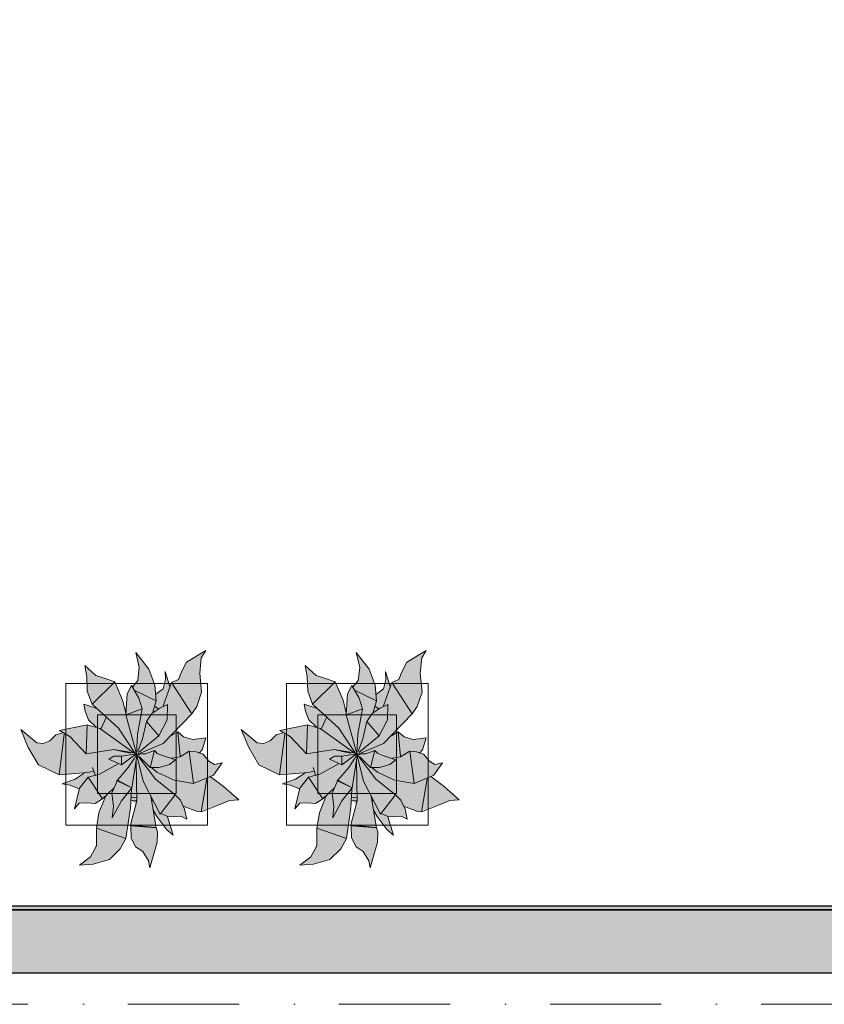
# Model space of a CAD drawing. Header units: millimetres. Extents: x -59761 to 112741, y -57975 to 46221.
# Tile 21 of 256: x 14967 to 17523, y -36000 to -32872. Entities that reach past the tile are written whole.
import ezdxf

# ---------------------------------------------------------------- set-up
doc = ezdxf.new("R2010")
doc.units = ezdxf.units.MM
doc.linetypes.add('Штриховая', pattern=[564.444447, 282.222223, -282.222223])
doc.linetypes.add('Штрихпунктирная', pattern=[670.277762, 352.777767, -176.388884, 0, -141.111112])
for name, color, linetype in [('Интерьер - Мебель', 7, 'Continuous'), ('Конструктив - ГКЛ', 7, 'Continuous'), ('Конструктив - Стены Внутр сущ.', 7, 'Continuous'), ('Элемент Модели - Зона', 7, 'Continuous'), ('Элемент Модели - Оси', 2, 'Continuous')]:
    doc.layers.add(name, color=color, linetype=linetype)

msp = doc.modelspace()

# ---------------------------------------------------------------- hatches: boundary and pattern name
at = {"layer": 'Интерьер - Мебель', "linetype": 'Continuous', "lineweight": 0}
for points in [[(14970.74, -35127.13), (14994.18, -35184.37), (15026.75, -35238.69), (15092.15, -35270.55), (15172.06, -35265.16), (15144.31, -35283.92), (15101.26, -35300.01), (15127.14, -35303.64), (15155.73, -35315.28), (15140.61, -35379.42), (15156.14, -35360.81), (15198.96, -35361.09), (15206.52, -35361.69), (15229.94, -35347.37), (15238.89, -35339.32), (15218.38, -35393.22), (15211.88, -35434.01), (15210.47, -35490.1), (15191.45, -35531.83), (15156.7, -35558.31), (15200.49, -35554.49), (15251.71, -35539.78), (15286.4, -35506.5), (15304.41, -35473.46), (15320.11, -35351.68), (15335.38, -35365.58), (15318.71, -35429.68), (15320.75, -35471.64), (15335.07, -35499.42), (15357.79, -35514.29), (15375.41, -35544.43), (15380.2, -35566.75), (15402.97, -35484.47), (15402.28, -35445.49), (15391.51, -35389.04), (15430.11, -35440.8), (15454.13, -35462.96), (15437.22, -35403.62), (15467.14, -35403.4), (15478.75, -35402.23), (15497.48, -35411.57), (15486.38, -35370.15), (15537, -35387.82), (15632.68, -35352.88), (15662.75, -35350.06), (15572.19, -35276.16), (15581.87, -35272.04), (15609.63, -35232.46), (15585.8, -35238.4), (15568.03, -35227.05), (15549.51, -35205.72), (15538.19, -35201.68), (15546.43, -35191.37), (15557.85, -35153.63), (15517, -35158.2), (15487.49, -35150.62), (15468.7, -35134.5), (15449.96, -35146.27), (15513.62, -35077.49), (15529.43, -35053.67), (15544.7, -35007.88), (15538.9, -34948.39), (15543.67, -34899.14), (15558.17, -34875.75), (15496.37, -34912.6), (15470.73, -34968.54), (15448.89, -34977.25), (15443.92, -34989.94), (15428.94, -34942.74), (15430.15, -34967.91), (15422.59, -34997.61), (15399.67, -35014.97), (15396.3, -34985.59), (15377.18, -34935.48), (15335.14, -34882.49), (15346.71, -34929.91), (15341.53, -34970.76), (15325.21, -34992.14), (15321.41, -34987.44), (15310.63, -35008.18), (15304, -35074.05), (15293.71, -35033.81), (15268.63, -34975.39), (15208.58, -34955.45), (15173.93, -34923.95), (15180.15, -34959.44), (15181.57, -35005.01), (15197.33, -35045.97), (15211.83, -35059.71), (15170.83, -35045.94), (15174.32, -35068.68), (15185.69, -35095.71), (15209.54, -35119.96), (15180.95, -35112.57), (15092.79, -35130.6), (15109.4, -35139.76), (15081.8, -35144.35), (15071.91, -35153.49), (15055.57, -35165.22), (15041.49, -35170.91), (15021.51, -35168.79)], [(15670.74, -35127.13), (15694.18, -35184.37), (15726.75, -35238.69), (15792.15, -35270.55), (15872.06, -35265.16), (15844.31, -35283.92), (15801.26, -35300.01), (15827.14, -35303.64), (15855.73, -35315.28), (15840.61, -35379.42), (15856.14, -35360.81), (15898.96, -35361.09), (15906.52, -35361.69), (15929.94, -35347.37), (15938.89, -35339.32), (15918.38, -35393.22), (15911.88, -35434.01), (15910.47, -35490.1), (15891.45, -35531.83), (15856.7, -35558.31), (15900.49, -35554.49), (15951.71, -35539.78), (15986.4, -35506.5), (16004.41, -35473.46), (16020.11, -35351.68), (16035.38, -35365.58), (16018.71, -35429.68), (16020.75, -35471.64), (16035.07, -35499.42), (16057.79, -35514.29), (16075.41, -35544.43), (16080.2, -35566.75), (16102.97, -35484.47), (16102.28, -35445.49), (16091.51, -35389.04), (16130.11, -35440.8), (16154.13, -35462.96), (16137.22, -35403.62), (16167.14, -35403.4), (16178.75, -35402.23), (16197.48, -35411.57), (16186.38, -35370.15), (16237, -35387.82), (16332.68, -35352.88), (16362.75, -35350.06), (16272.19, -35276.16), (16281.87, -35272.04), (16309.63, -35232.46), (16285.8, -35238.4), (16268.03, -35227.05), (16249.51, -35205.72), (16238.19, -35201.68), (16246.43, -35191.37), (16257.85, -35153.63), (16217, -35158.2), (16187.49, -35150.62), (16168.7, -35134.5), (16149.96, -35146.27), (16213.62, -35077.49), (16229.43, -35053.67), (16244.7, -35007.88), (16238.9, -34948.39), (16243.67, -34899.14), (16258.17, -34875.75), (16196.37, -34912.6), (16170.73, -34968.54), (16148.89, -34977.25), (16143.92, -34989.94), (16128.94, -34942.74), (16130.15, -34967.91), (16122.59, -34997.61), (16099.67, -35014.97), (16096.3, -34985.59), (16077.18, -34935.48), (16035.14, -34882.49), (16046.71, -34929.91), (16041.53, -34970.76), (16025.21, -34992.14), (16021.41, -34987.44), (16010.63, -35008.18), (16004, -35074.05), (15993.71, -35033.81), (15968.63, -34975.39), (15908.58, -34955.45), (15873.93, -34923.95), (15880.15, -34959.44), (15881.57, -35005.01), (15897.33, -35045.97), (15911.83, -35059.71), (15870.83, -35045.94), (15874.32, -35068.68), (15885.69, -35095.71), (15909.54, -35119.96), (15880.95, -35112.57), (15792.79, -35130.6), (15809.4, -35139.76), (15781.8, -35144.35), (15771.91, -35153.49), (15755.57, -35165.22), (15741.49, -35170.91), (15721.51, -35168.79)]]:
    msp.add_hatch(color=255, dxfattribs=at).paths.add_polyline_path(points)
at = {"layer": 'Конструктив - ГКЛ', "linetype": 'Continuous', "lineweight": 5}
msp.add_hatch(color=9, dxfattribs=at).paths.add_polyline_path([(-300, -35688), (-300, -35700), (22769.74, -35700), (22769.74, -35688)])
at = {"layer": 'Конструктив - Стены Внутр сущ.', "linetype": 'Continuous', "lineweight": 15}
msp.add_hatch(color=7, dxfattribs=at).paths.add_polyline_path([(9300, -35700), (9300, -35900), (17700, -35900), (17700, -35700)])

# ---------------------------------------------------------------- linework, layer by layer
at = {"layer": 'Интерьер - Мебель', "color": 7, "linetype": 'Continuous', "lineweight": 15}
for p, q in [((15496.37, -34912.6), (15558.17, -34875.75)), ((15496.37, -34912.6), (15558.17, -34875.75)), ((15543.67, -34899.14), (15558.17, -34875.75)), ((15543.67, -34899.14), (15558.17, -34875.75)), ((16196.37, -34912.6), (16258.17, -34875.75)), ((16196.37, -34912.6), (16258.17, -34875.75)), ((16243.67, -34899.14), (16258.17, -34875.75)), ((16243.67, -34899.14), (16258.17, -34875.75)), ((15335.14, -34882.49), (15346.71, -34929.91)), ((15335.14, -34882.49), (15377.18, -34935.48)), ((15335.14, -34882.49), (15346.71, -34929.91)), ((15335.14, -34882.49), (15377.18, -34935.48)), ((15538.9, -34948.39), (15543.67, -34899.14)), ((15538.9, -34948.39), (15543.67, -34899.14)), ((16035.14, -34882.49), (16046.71, -34929.91)), ((16035.14, -34882.49), (16077.18, -34935.48)), ((16035.14, -34882.49), (16046.71, -34929.91)), ((16035.14, -34882.49), (16077.18, -34935.48)), ((16238.9, -34948.39), (16243.67, -34899.14)), ((16238.9, -34948.39), (16243.67, -34899.14)), ((15173.93, -34923.95), (15180.15, -34959.44)), ((15173.93, -34923.95), (15208.58, -34955.45)), ((15173.93, -34923.95), (15180.15, -34959.44)), ((15173.93, -34923.95), (15208.58, -34955.45)), ((15341.53, -34970.76), (15346.71, -34929.91)), ((15341.53, -34970.76), (15346.71, -34929.91)), ((15377.18, -34935.48), (15396.3, -34985.59)), ((15377.18, -34935.48), (15396.3, -34985.59)), ((15480.63, -34943.21), (15496.37, -34912.6)), ((15480.63, -34943.21), (15496.37, -34912.6)), ((15873.93, -34923.95), (15880.15, -34959.44)), ((15873.93, -34923.95), (15908.58, -34955.45)), ((15873.93, -34923.95), (15880.15, -34959.44)), ((15873.93, -34923.95), (15908.58, -34955.45)), ((16041.53, -34970.76), (16046.71, -34929.91)), ((16041.53, -34970.76), (16046.71, -34929.91)), ((16077.18, -34935.48), (16096.3, -34985.59)), ((16077.18, -34935.48), (16096.3, -34985.59)), ((16180.63, -34943.21), (16196.37, -34912.6)), ((16180.63, -34943.21), (16196.37, -34912.6)), ((15180.15, -34959.44), (15181.57, -35005.01)), ((15180.15, -34959.44), (15181.57, -35005.01)), ((15208.58, -34955.45), (15238.43, -34964.62)), ((15208.58, -34955.45), (15238.43, -34964.62)), ((15238.43, -34964.62), (15268.63, -34975.39)), ((15238.43, -34964.62), (15268.63, -34975.39)), ((15325.21, -34992.14), (15341.53, -34970.76)), ((15325.21, -34992.14), (15341.53, -34970.76)), ((15422.59, -34997.61), (15430.15, -34967.91)), ((15422.59, -34997.61), (15430.15, -34967.91)), ((15428.94, -34942.74), (15430.15, -34967.91)), ((15428.94, -34942.74), (15443.92, -34989.94)), ((15428.94, -34942.74), (15430.15, -34967.91)), ((15428.94, -34942.74), (15443.92, -34989.94)), ((15448.89, -34977.25), (15470.73, -34968.54)), ((15448.89, -34977.25), (15470.73, -34968.54)), ((15470.73, -34968.54), (15480.63, -34943.21)), ((15470.73, -34968.54), (15480.63, -34943.21)), ((15538.9, -34948.39), (15544.7, -35007.88)), ((15538.9, -34948.39), (15544.7, -35007.88)), ((15880.15, -34959.44), (15881.57, -35005.01)), ((15880.15, -34959.44), (15881.57, -35005.01)), ((15908.58, -34955.45), (15938.43, -34964.62)), ((15908.58, -34955.45), (15938.43, -34964.62)), ((15938.43, -34964.62), (15968.63, -34975.39)), ((15938.43, -34964.62), (15968.63, -34975.39)), ((16025.21, -34992.14), (16041.53, -34970.76)), ((16025.21, -34992.14), (16041.53, -34970.76)), ((16122.59, -34997.61), (16130.15, -34967.91)), ((16122.59, -34997.61), (16130.15, -34967.91)), ((16128.94, -34942.74), (16130.15, -34967.91)), ((16128.94, -34942.74), (16143.92, -34989.94)), ((16128.94, -34942.74), (16130.15, -34967.91)), ((16128.94, -34942.74), (16143.92, -34989.94)), ((16148.89, -34977.25), (16170.73, -34968.54)), ((16148.89, -34977.25), (16170.73, -34968.54)), ((16170.73, -34968.54), (16180.63, -34943.21)), ((16170.73, -34968.54), (16180.63, -34943.21)), ((16238.9, -34948.39), (16244.7, -35007.88)), ((16238.9, -34948.39), (16244.7, -35007.88)), ((15113.71, -34980.56), (15113.71, -35430.56)), ((15563.71, -34980.56), (15113.71, -34980.56)), ((15197.33, -35045.97), (15268.63, -34975.39)), ((15197.33, -35045.97), (15268.63, -34975.39)), ((15268.63, -34975.39), (15293.71, -35033.81)), ((15268.63, -34975.39), (15293.71, -35033.81)), ((15307.59, -35014.02), (15321.41, -34987.44)), ((15307.59, -35014.02), (15321.41, -34987.44)), ((15321.41, -34987.44), (15345.34, -35027.48)), ((15321.41, -34987.44), (15345.34, -35027.48)), ((15332.15, -35003.21), (15400.05, -35035.51)), ((15332.15, -35003.21), (15400.05, -35035.51)), ((15396.3, -34985.59), (15400.05, -35035.51)), ((15396.3, -34985.59), (15400.05, -35035.51)), ((15399.67, -35014.97), (15422.59, -34997.61)), ((15399.67, -35014.97), (15422.59, -34997.61)), ((15422.04, -35052.22), (15448.89, -34977.25)), ((15422.04, -35052.22), (15448.89, -34977.25)), ((15448.89, -34977.25), (15513.62, -35077.49)), ((15448.89, -34977.25), (15513.62, -35077.49)), ((15563.71, -35430.56), (15563.71, -34980.56)), ((15813.71, -34980.56), (15813.71, -35430.56)), ((16263.71, -34980.56), (15813.71, -34980.56)), ((15897.33, -35045.97), (15968.63, -34975.39)), ((15897.33, -35045.97), (15968.63, -34975.39)), ((15968.63, -34975.39), (15993.71, -35033.81)), ((15968.63, -34975.39), (15993.71, -35033.81)), ((16007.59, -35014.02), (16021.41, -34987.44)), ((16007.59, -35014.02), (16021.41, -34987.44)), ((16021.41, -34987.44), (16045.34, -35027.48)), ((16021.41, -34987.44), (16045.34, -35027.48)), ((16032.15, -35003.21), (16100.05, -35035.51)), ((16032.15, -35003.21), (16100.05, -35035.51)), ((16096.3, -34985.59), (16100.05, -35035.51)), ((16096.3, -34985.59), (16100.05, -35035.51)), ((16099.67, -35014.97), (16122.59, -34997.61)), ((16099.67, -35014.97), (16122.59, -34997.61)), ((16122.04, -35052.22), (16148.89, -34977.25)), ((16122.04, -35052.22), (16148.89, -34977.25)), ((16148.89, -34977.25), (16213.62, -35077.49)), ((16148.89, -34977.25), (16213.62, -35077.49)), ((16263.71, -35430.56), (16263.71, -34980.56)), ((15181.57, -35005.01), (15197.33, -35045.97)), ((15181.57, -35005.01), (15197.33, -35045.97)), ((15293.71, -35033.81), (15303.99, -35074.02)), ((15293.71, -35033.81), (15303.99, -35074.02)), ((15303.64, -35080.05), (15307.59, -35014.02)), ((15303.64, -35080.05), (15307.59, -35014.02)), ((15345.34, -35027.48), (15355.47, -35061.73)), ((15345.34, -35027.48), (15355.47, -35061.73)), ((15529.43, -35053.67), (15544.7, -35007.88)), ((15529.43, -35053.67), (15544.7, -35007.88)), ((15881.57, -35005.01), (15897.33, -35045.97)), ((15881.57, -35005.01), (15897.33, -35045.97)), ((15993.71, -35033.81), (16003.99, -35074.02)), ((15993.71, -35033.81), (16003.99, -35074.02)), ((16003.64, -35080.05), (16007.59, -35014.02)), ((16003.64, -35080.05), (16007.59, -35014.02)), ((16045.34, -35027.48), (16055.47, -35061.73)), ((16045.34, -35027.48), (16055.47, -35061.73)), ((16229.43, -35053.67), (16244.7, -35007.88)), ((16229.43, -35053.67), (16244.7, -35007.88)), ((15170.83, -35045.94), (15174.32, -35068.68)), ((15170.83, -35045.94), (15211.83, -35059.71)), ((15170.83, -35045.94), (15174.32, -35068.68)), ((15170.83, -35045.94), (15211.83, -35059.71)), ((15197.33, -35045.97), (15280.82, -35123.15)), ((15197.33, -35045.97), (15280.82, -35123.15)), ((15300.4, -35061.44), (15304.76, -35060.04)), ((15300.4, -35061.44), (15304.76, -35060.04)), ((15303.64, -35080.05), (15355.47, -35061.73)), ((15303.64, -35080.05), (15355.47, -35061.73)), ((15340.53, -35141.5), (15355.47, -35061.73)), ((15340.53, -35141.5), (15355.47, -35061.73)), ((15386.36, -35075.68), (15412.04, -35058.93)), ((15386.36, -35075.68), (15412.04, -35058.93)), ((15389.86, -35072.15), (15400.05, -35035.51)), ((15389.86, -35072.15), (15400.05, -35035.51)), ((15395.99, -35053.86), (15407.16, -35061.6)), ((15395.99, -35053.86), (15407.16, -35061.6)), ((15412.04, -35058.93), (15436.14, -35047.79)), ((15412.04, -35058.93), (15436.14, -35047.79)), ((15435.29, -35095.78), (15436.14, -35047.79)), ((15435.29, -35095.78), (15436.14, -35047.79)), ((15513.62, -35077.49), (15529.43, -35053.67)), ((15513.62, -35077.49), (15529.43, -35053.67)), ((15870.83, -35045.94), (15874.32, -35068.68)), ((15870.83, -35045.94), (15911.83, -35059.71)), ((15870.83, -35045.94), (15874.32, -35068.68)), ((15870.83, -35045.94), (15911.83, -35059.71)), ((15897.33, -35045.97), (15980.82, -35123.15)), ((15897.33, -35045.97), (15980.82, -35123.15)), ((16000.4, -35061.44), (16004.76, -35060.04)), ((16000.4, -35061.44), (16004.76, -35060.04)), ((16003.64, -35080.05), (16055.47, -35061.73)), ((16003.64, -35080.05), (16055.47, -35061.73)), ((16040.53, -35141.5), (16055.47, -35061.73)), ((16040.53, -35141.5), (16055.47, -35061.73)), ((16086.36, -35075.68), (16112.04, -35058.93)), ((16086.36, -35075.68), (16112.04, -35058.93)), ((16089.86, -35072.15), (16100.05, -35035.51)), ((16089.86, -35072.15), (16100.05, -35035.51)), ((16095.99, -35053.86), (16107.16, -35061.6)), ((16095.99, -35053.86), (16107.16, -35061.6)), ((16112.04, -35058.93), (16136.14, -35047.79)), ((16112.04, -35058.93), (16136.14, -35047.79)), ((16135.29, -35095.78), (16136.14, -35047.79)), ((16135.29, -35095.78), (16136.14, -35047.79)), ((16213.62, -35077.49), (16229.43, -35053.67)), ((16213.62, -35077.49), (16229.43, -35053.67)), ((15174.32, -35068.68), (15185.69, -35095.71)), ((15174.32, -35068.68), (15185.69, -35095.71)), ((15185.69, -35095.71), (15209.54, -35119.96)), ((15185.69, -35095.71), (15209.54, -35119.96)), ((15213.71, -35080.56), (15213.71, -35330.56)), ((15463.71, -35080.56), (15213.71, -35080.56)), ((15225.19, -35123.64), (15241.16, -35088.87)), ((15225.19, -35123.64), (15241.16, -35088.87)), ((15303.64, -35080.05), (15337.25, -35203.9)), ((15303.64, -35080.05), (15337.25, -35203.9)), ((15369.59, -35101.51), (15386.36, -35075.68)), ((15369.59, -35101.51), (15386.36, -35075.68)), ((15408.62, -35146.94), (15435.29, -35095.78)), ((15408.62, -35146.94), (15435.29, -35095.78)), ((15422.26, -35171.53), (15513.62, -35077.49)), ((15422.26, -35171.53), (15513.62, -35077.49)), ((15463.71, -35330.56), (15463.71, -35080.56)), ((15874.32, -35068.68), (15885.69, -35095.71)), ((15874.32, -35068.68), (15885.69, -35095.71)), ((15885.69, -35095.71), (15909.54, -35119.96)), ((15885.69, -35095.71), (15909.54, -35119.96)), ((15913.71, -35080.56), (15913.71, -35330.56)), ((16163.71, -35080.56), (15913.71, -35080.56)), ((15925.19, -35123.64), (15941.16, -35088.87)), ((15925.19, -35123.64), (15941.16, -35088.87)), ((16003.64, -35080.05), (16037.25, -35203.9)), ((16003.64, -35080.05), (16037.25, -35203.9)), ((16069.59, -35101.51), (16086.36, -35075.68)), ((16069.59, -35101.51), (16086.36, -35075.68)), ((16108.62, -35146.94), (16135.29, -35095.78)), ((16108.62, -35146.94), (16135.29, -35095.78)), ((16122.26, -35171.53), (16213.62, -35077.49)), ((16122.26, -35171.53), (16213.62, -35077.49)), ((16163.71, -35330.56), (16163.71, -35080.56)), ((14970.74, -35127.13), (14994.18, -35184.37)), ((14970.74, -35127.13), (15021.51, -35168.79)), ((14970.74, -35127.13), (14994.18, -35184.37)), ((14970.74, -35127.13), (15021.51, -35168.79)), ((15092.79, -35130.6), (15180.94, -35112.57)), ((15092.79, -35130.6), (15180.94, -35112.57)), ((15178.21, -35203.76), (15180.94, -35112.57)), ((15178.21, -35203.76), (15180.94, -35112.57)), ((15180.94, -35112.57), (15220.96, -35123.6)), ((15180.94, -35112.57), (15220.96, -35123.6)), ((15220.96, -35123.6), (15329.64, -35201.23)), ((15220.96, -35123.6), (15329.64, -35201.23)), ((15280.82, -35123.15), (15333.57, -35203.22)), ((15280.82, -35123.15), (15333.57, -35203.22)), ((15356.37, -35156.87), (15369.59, -35101.51)), ((15356.37, -35156.87), (15369.59, -35101.51)), ((15369.59, -35101.51), (15408.62, -35146.94)), ((15369.59, -35101.51), (15408.62, -35146.94)), ((15670.74, -35127.13), (15694.18, -35184.37)), ((15670.74, -35127.13), (15721.51, -35168.79)), ((15670.74, -35127.13), (15694.18, -35184.37)), ((15670.74, -35127.13), (15721.51, -35168.79)), ((15792.79, -35130.6), (15880.94, -35112.57)), ((15792.79, -35130.6), (15880.94, -35112.57)), ((15878.21, -35203.76), (15880.94, -35112.57)), ((15878.21, -35203.76), (15880.94, -35112.57)), ((15880.94, -35112.57), (15920.96, -35123.6)), ((15880.94, -35112.57), (15920.96, -35123.6)), ((15920.96, -35123.6), (16029.64, -35201.23)), ((15920.96, -35123.6), (16029.64, -35201.23)), ((15980.82, -35123.15), (16033.57, -35203.22)), ((15980.82, -35123.15), (16033.57, -35203.22)), ((16056.37, -35156.87), (16069.59, -35101.51)), ((16056.37, -35156.87), (16069.59, -35101.51)), ((16069.59, -35101.51), (16108.62, -35146.94)), ((16069.59, -35101.51), (16108.62, -35146.94)), ((15062.02, -35162.62), (15081.8, -35144.35)), ((15062.02, -35162.62), (15081.8, -35144.35)), ((15081.8, -35144.35), (15104.59, -35137.05)), ((15081.8, -35144.35), (15104.59, -35137.05)), ((15092.15, -35270.55), (15108.44, -35141.55)), ((15092.15, -35270.55), (15108.44, -35141.55)), ((15092.79, -35130.6), (15126.01, -35148.93)), ((15092.79, -35130.6), (15126.01, -35148.93)), ((15126.01, -35148.93), (15178.21, -35203.76)), ((15126.01, -35148.93), (15178.21, -35203.76)), ((15337.25, -35203.9), (15340.53, -35141.5)), ((15337.25, -35203.9), (15340.53, -35141.5)), ((15342.35, -35196.4), (15356.37, -35156.87)), ((15342.35, -35196.4), (15356.37, -35156.87)), ((15344.44, -35199.67), (15408.62, -35146.94)), ((15344.44, -35199.67), (15408.62, -35146.94)), ((15447.34, -35147.12), (15468.69, -35134.5)), ((15447.34, -35147.12), (15468.69, -35134.5)), ((15449.1, -35143.48), (15449.96, -35146.27)), ((15449.1, -35143.48), (15449.96, -35146.27)), ((15468.69, -35134.5), (15475.97, -35211.69)), ((15468.69, -35134.5), (15487.49, -35150.62)), ((15468.69, -35134.5), (15475.97, -35211.69)), ((15468.69, -35134.5), (15487.49, -35150.62)), ((15487.49, -35150.62), (15517, -35158.2)), ((15487.49, -35150.62), (15517, -35158.2)), ((15517, -35158.2), (15557.85, -35153.63)), ((15517, -35158.2), (15557.85, -35153.63)), ((15546.43, -35191.37), (15557.85, -35153.63)), ((15546.43, -35191.37), (15557.85, -35153.63)), ((15762.02, -35162.62), (15781.8, -35144.35)), ((15762.02, -35162.62), (15781.8, -35144.35)), ((15781.8, -35144.35), (15804.59, -35137.05)), ((15781.8, -35144.35), (15804.59, -35137.05)), ((15792.15, -35270.55), (15808.44, -35141.55)), ((15792.15, -35270.55), (15808.44, -35141.55)), ((15792.79, -35130.6), (15826.01, -35148.93)), ((15792.79, -35130.6), (15826.01, -35148.93)), ((15826.01, -35148.93), (15878.21, -35203.76)), ((15826.01, -35148.93), (15878.21, -35203.76)), ((16037.25, -35203.9), (16040.53, -35141.5)), ((16037.25, -35203.9), (16040.53, -35141.5)), ((16042.35, -35196.4), (16056.37, -35156.87)), ((16042.35, -35196.4), (16056.37, -35156.87)), ((16044.44, -35199.67), (16108.62, -35146.94)), ((16044.44, -35199.67), (16108.62, -35146.94)), ((16147.34, -35147.12), (16168.69, -35134.5)), ((16147.34, -35147.12), (16168.69, -35134.5)), ((16149.1, -35143.48), (16149.96, -35146.27)), ((16149.1, -35143.48), (16149.96, -35146.27)), ((16168.69, -35134.5), (16175.97, -35211.69)), ((16168.69, -35134.5), (16187.49, -35150.62)), ((16168.69, -35134.5), (16175.97, -35211.69)), ((16168.69, -35134.5), (16187.49, -35150.62)), ((16187.49, -35150.62), (16217, -35158.2)), ((16187.49, -35150.62), (16217, -35158.2)), ((16217, -35158.2), (16257.85, -35153.63)), ((16217, -35158.2), (16257.85, -35153.63)), ((16246.43, -35191.37), (16257.85, -35153.63)), ((16246.43, -35191.37), (16257.85, -35153.63)), ((14994.18, -35184.37), (15026.75, -35238.69)), ((14994.18, -35184.37), (15026.75, -35238.69)), ((15021.51, -35168.79), (15041.49, -35170.91)), ((15021.51, -35168.79), (15041.49, -35170.91)), ((15041.49, -35170.91), (15062.02, -35162.62)), ((15041.49, -35170.91), (15062.02, -35162.62)), ((15178.21, -35203.76), (15266.08, -35190.93)), ((15178.21, -35203.76), (15266.08, -35190.93)), ((15266.08, -35190.93), (15329.64, -35201.23)), ((15266.08, -35190.93), (15329.64, -35201.23)), ((15349.13, -35202.37), (15422.26, -35171.53)), ((15349.13, -35202.37), (15422.26, -35171.53)), ((15694.18, -35184.37), (15726.75, -35238.69)), ((15694.18, -35184.37), (15726.75, -35238.69)), ((15721.51, -35168.79), (15741.49, -35170.91)), ((15721.51, -35168.79), (15741.49, -35170.91)), ((15741.49, -35170.91), (15762.02, -35162.62)), ((15741.49, -35170.91), (15762.02, -35162.62)), ((15878.21, -35203.76), (15966.08, -35190.93)), ((15878.21, -35203.76), (15966.08, -35190.93)), ((15966.08, -35190.93), (16029.64, -35201.23)), ((15966.08, -35190.93), (16029.64, -35201.23)), ((16049.13, -35202.37), (16122.26, -35171.53)), ((16049.13, -35202.37), (16122.26, -35171.53)), ((15250.35, -35221.54), (15266.28, -35211.32)), ((15250.35, -35221.54), (15266.28, -35211.32)), ((15250.35, -35221.54), (15290.42, -35239.37)), ((15250.35, -35221.54), (15290.42, -35239.37)), ((15266.28, -35211.32), (15290.17, -35212.18)), ((15266.28, -35211.32), (15290.17, -35212.18)), ((15266.52, -35191.2), (15267.64, -35191.45)), ((15266.52, -35191.2), (15267.64, -35191.45)), ((15273.22, -35192.66), (15275.45, -35193.15)), ((15273.22, -35192.66), (15275.45, -35193.15)), ((15279.91, -35194.12), (15284.38, -35195.09)), ((15279.91, -35194.12), (15284.38, -35195.09)), ((15286.61, -35195.59), (15318.93, -35202.63)), ((15286.61, -35195.59), (15318.93, -35202.63)), ((15290.17, -35212.18), (15337.25, -35203.9)), ((15290.17, -35212.18), (15337.25, -35203.9)), ((15290.17, -35212.18), (15290.42, -35239.37)), ((15290.17, -35212.18), (15290.42, -35239.37)), ((15290.42, -35239.37), (15332.7, -35207.35)), ((15290.42, -35239.37), (15332.7, -35207.35)), ((15311.76, -35247.86), (15330.96, -35217.5)), ((15311.76, -35247.86), (15330.96, -35217.5)), ((15322.84, -35312.47), (15338.75, -35210.44)), ((15322.84, -35312.47), (15338.75, -35210.44)), ((15332.39, -35217.34), (15339.84, -35203.45)), ((15332.39, -35217.34), (15339.84, -35203.45)), ((15333.24, -35207.05), (15339.84, -35203.45)), ((15333.24, -35207.05), (15339.84, -35203.45)), ((15334.39, -35204.4), (15336.65, -35204.95)), ((15334.39, -35204.4), (15336.65, -35204.95)), ((15336.12, -35204.76), (15337.25, -35203.9)), ((15336.12, -35204.76), (15337.25, -35203.9)), ((15338.63, -35209.49), (15358.62, -35290.78)), ((15338.63, -35209.49), (15358.62, -35290.78)), ((15338.91, -35205.5), (15346.82, -35207.41)), ((15338.91, -35205.5), (15346.82, -35207.41)), ((15338.91, -35208.27), (15355.81, -35222.73)), ((15338.91, -35208.27), (15355.81, -35222.73)), ((15342.68, -35204.05), (15366.64, -35204.7)), ((15342.68, -35204.05), (15366.64, -35204.7)), ((15345.31, -35214.69), (15397.82, -35285.03)), ((15345.31, -35214.69), (15397.82, -35285.03)), ((15347.01, -35213.57), (15381.44, -35247.68)), ((15347.01, -35213.57), (15381.44, -35247.68)), ((15366.64, -35204.7), (15395, -35193.91)), ((15366.64, -35204.7), (15395, -35193.91)), ((15381.44, -35247.68), (15395, -35193.91)), ((15381.44, -35247.68), (15395, -35193.91)), ((15395, -35193.91), (15403.91, -35202.98)), ((15395, -35193.91), (15403.91, -35202.98)), ((15403.91, -35202.98), (15420.66, -35209.54)), ((15403.91, -35202.98), (15420.66, -35209.54)), ((15420.66, -35209.54), (15461.36, -35223.76)), ((15420.66, -35209.54), (15461.36, -35223.76)), ((15448.45, -35218.25), (15475.98, -35213.96)), ((15448.45, -35218.25), (15475.98, -35213.96)), ((15475.98, -35213.96), (15505.58, -35195.95)), ((15475.98, -35213.96), (15505.58, -35195.95)), ((15505.58, -35195.95), (15519.31, -35298.91)), ((15505.58, -35195.95), (15526.86, -35197.65)), ((15505.58, -35195.95), (15519.31, -35298.91)), ((15505.58, -35195.95), (15526.86, -35197.65)), ((15526.86, -35197.65), (15549.51, -35205.72)), ((15526.86, -35197.65), (15549.51, -35205.72)), ((15536.5, -35201.62), (15546.43, -35191.37)), ((15536.5, -35201.62), (15546.43, -35191.37)), ((15549.51, -35205.72), (15568.03, -35227.05)), ((15549.51, -35205.72), (15568.03, -35227.05)), ((15950.35, -35221.54), (15966.28, -35211.32)), ((15950.35, -35221.54), (15966.28, -35211.32)), ((15950.35, -35221.54), (15990.42, -35239.37)), ((15950.35, -35221.54), (15990.42, -35239.37)), ((15966.28, -35211.32), (15990.17, -35212.18)), ((15966.28, -35211.32), (15990.17, -35212.18)), ((15966.52, -35191.2), (15967.64, -35191.45)), ((15966.52, -35191.2), (15967.64, -35191.45)), ((15973.22, -35192.66), (15975.45, -35193.15)), ((15973.22, -35192.66), (15975.45, -35193.15)), ((15979.91, -35194.12), (15984.38, -35195.09)), ((15979.91, -35194.12), (15984.38, -35195.09)), ((15986.61, -35195.59), (16018.93, -35202.63)), ((15986.61, -35195.59), (16018.93, -35202.63)), ((15990.17, -35212.18), (16037.25, -35203.9)), ((15990.17, -35212.18), (16037.25, -35203.9)), ((15990.17, -35212.18), (15990.42, -35239.37)), ((15990.17, -35212.18), (15990.42, -35239.37)), ((15990.42, -35239.37), (16032.7, -35207.35)), ((15990.42, -35239.37), (16032.7, -35207.35)), ((16011.76, -35247.86), (16030.96, -35217.5)), ((16011.76, -35247.86), (16030.96, -35217.5)), ((16022.84, -35312.47), (16038.75, -35210.44)), ((16022.84, -35312.47), (16038.75, -35210.44)), ((16032.39, -35217.34), (16039.84, -35203.45)), ((16032.39, -35217.34), (16039.84, -35203.45)), ((16033.24, -35207.05), (16039.84, -35203.45)), ((16033.24, -35207.05), (16039.84, -35203.45)), ((16034.39, -35204.4), (16036.65, -35204.95)), ((16034.39, -35204.4), (16036.65, -35204.95)), ((16036.12, -35204.76), (16037.25, -35203.9)), ((16036.12, -35204.76), (16037.25, -35203.9)), ((16038.63, -35209.49), (16058.62, -35290.78)), ((16038.63, -35209.49), (16058.62, -35290.78)), ((16038.91, -35205.5), (16046.82, -35207.41)), ((16038.91, -35205.5), (16046.82, -35207.41)), ((16038.91, -35208.27), (16055.81, -35222.73)), ((16038.91, -35208.27), (16055.81, -35222.73)), ((16042.68, -35204.05), (16066.64, -35204.7)), ((16042.68, -35204.05), (16066.64, -35204.7)), ((16045.31, -35214.69), (16097.82, -35285.03)), ((16045.31, -35214.69), (16097.82, -35285.03)), ((16047.01, -35213.57), (16081.44, -35247.68)), ((16047.01, -35213.57), (16081.44, -35247.68)), ((16066.64, -35204.7), (16095, -35193.91)), ((16066.64, -35204.7), (16095, -35193.91)), ((16081.44, -35247.68), (16095, -35193.91)), ((16081.44, -35247.68), (16095, -35193.91)), ((16095, -35193.91), (16103.91, -35202.98)), ((16095, -35193.91), (16103.91, -35202.98)), ((16103.91, -35202.98), (16120.66, -35209.54)), ((16103.91, -35202.98), (16120.66, -35209.54)), ((16120.66, -35209.54), (16161.36, -35223.76)), ((16120.66, -35209.54), (16161.36, -35223.76)), ((16148.45, -35218.25), (16175.98, -35213.96)), ((16148.45, -35218.25), (16175.98, -35213.96)), ((16175.98, -35213.96), (16205.58, -35195.95)), ((16175.98, -35213.96), (16205.58, -35195.95)), ((16205.58, -35195.95), (16219.31, -35298.91)), ((16205.58, -35195.95), (16226.86, -35197.65)), ((16205.58, -35195.95), (16219.31, -35298.91)), ((16205.58, -35195.95), (16226.86, -35197.65)), ((16226.86, -35197.65), (16249.51, -35205.72)), ((16226.86, -35197.65), (16249.51, -35205.72)), ((16236.5, -35201.62), (16246.43, -35191.37)), ((16236.5, -35201.62), (16246.43, -35191.37)), ((16249.51, -35205.72), (16268.03, -35227.05)), ((16249.51, -35205.72), (16268.03, -35227.05)), ((15026.75, -35238.69), (15092.15, -35270.55)), ((15026.75, -35238.69), (15092.15, -35270.55)), ((15198.45, -35247.52), (15206.66, -35271.37)), ((15198.45, -35247.52), (15206.66, -35271.37)), ((15220.04, -35268.75), (15279.91, -35236.11)), ((15220.04, -35268.75), (15279.91, -35236.11)), ((15277.14, -35287.93), (15311.76, -35247.86)), ((15277.14, -35287.93), (15311.76, -35247.86)), ((15336.46, -35228.28), (15338.59, -35353.22)), ((15336.46, -35228.28), (15338.59, -35353.22)), ((15381.44, -35247.68), (15409.24, -35247.28)), ((15381.44, -35247.68), (15409.24, -35247.28)), ((15385.95, -35248.52), (15402.84, -35262.97)), ((15385.95, -35248.52), (15402.84, -35262.97)), ((15409.24, -35247.28), (15442.74, -35238.61)), ((15409.24, -35247.28), (15442.74, -35238.61)), ((15442.74, -35238.61), (15461.36, -35223.76)), ((15442.74, -35238.61), (15461.36, -35223.76)), ((15568.03, -35227.05), (15585.8, -35238.4)), ((15568.03, -35227.05), (15585.8, -35238.4)), ((15581.87, -35272.04), (15609.63, -35232.46)), ((15581.87, -35272.04), (15609.63, -35232.46)), ((15585.8, -35238.4), (15609.63, -35232.46)), ((15585.8, -35238.4), (15609.63, -35232.46)), ((15726.75, -35238.69), (15792.15, -35270.55)), ((15726.75, -35238.69), (15792.15, -35270.55)), ((15898.45, -35247.52), (15906.66, -35271.37)), ((15898.45, -35247.52), (15906.66, -35271.37)), ((15920.04, -35268.75), (15979.91, -35236.11)), ((15920.04, -35268.75), (15979.91, -35236.11)), ((15977.14, -35287.93), (16011.76, -35247.86)), ((15977.14, -35287.93), (16011.76, -35247.86)), ((16036.46, -35228.28), (16038.59, -35353.22)), ((16036.46, -35228.28), (16038.59, -35353.22)), ((16081.44, -35247.68), (16109.24, -35247.28)), ((16081.44, -35247.68), (16109.24, -35247.28)), ((16085.95, -35248.52), (16102.84, -35262.97)), ((16085.95, -35248.52), (16102.84, -35262.97)), ((16109.24, -35247.28), (16142.74, -35238.61)), ((16109.24, -35247.28), (16142.74, -35238.61)), ((16142.74, -35238.61), (16161.36, -35223.76)), ((16142.74, -35238.61), (16161.36, -35223.76)), ((16268.03, -35227.05), (16285.8, -35238.4)), ((16268.03, -35227.05), (16285.8, -35238.4)), ((16281.87, -35272.04), (16309.63, -35232.46)), ((16281.87, -35272.04), (16309.63, -35232.46)), ((16285.8, -35238.4), (16309.63, -35232.46)), ((16285.8, -35238.4), (16309.63, -35232.46)), ((15092.15, -35270.55), (15182.7, -35263.67)), ((15092.15, -35270.55), (15182.7, -35263.67)), ((15142.67, -35285.03), (15172.06, -35265.16)), ((15142.67, -35285.03), (15172.06, -35265.16)), ((15157, -35312.82), (15184.47, -35278.44)), ((15157, -35312.82), (15184.47, -35278.44)), ((15182.7, -35263.67), (15201.74, -35259.75)), ((15182.7, -35263.67), (15201.74, -35259.75)), ((15184.47, -35278.44), (15220.04, -35268.75)), ((15184.47, -35278.44), (15220.04, -35268.75)), ((15184.47, -35278.44), (15229.94, -35347.37)), ((15184.47, -35278.44), (15229.94, -35347.37)), ((15402.84, -35262.97), (15457.06, -35288.19)), ((15402.84, -35262.97), (15457.06, -35288.19)), ((15519.31, -35298.91), (15581.87, -35272.04)), ((15519.31, -35298.91), (15581.87, -35272.04)), ((15542.73, -35388.54), (15560.84, -35283.21)), ((15542.73, -35388.54), (15560.84, -35283.21)), ((15572.19, -35276.16), (15614.59, -35307.56)), ((15572.19, -35276.16), (15614.59, -35307.56)), ((15792.15, -35270.55), (15882.7, -35263.67)), ((15792.15, -35270.55), (15882.7, -35263.67)), ((15842.67, -35285.03), (15872.06, -35265.16)), ((15842.67, -35285.03), (15872.06, -35265.16)), ((15857, -35312.82), (15884.47, -35278.44)), ((15857, -35312.82), (15884.47, -35278.44)), ((15882.7, -35263.67), (15901.74, -35259.75)), ((15882.7, -35263.67), (15901.74, -35259.75)), ((15884.47, -35278.44), (15920.04, -35268.75)), ((15884.47, -35278.44), (15920.04, -35268.75)), ((15884.47, -35278.44), (15929.94, -35347.37)), ((15884.47, -35278.44), (15929.94, -35347.37)), ((16102.84, -35262.97), (16157.06, -35288.19)), ((16102.84, -35262.97), (16157.06, -35288.19)), ((16219.31, -35298.91), (16281.87, -35272.04)), ((16219.31, -35298.91), (16281.87, -35272.04)), ((16242.73, -35388.54), (16260.84, -35283.21)), ((16242.73, -35388.54), (16260.84, -35283.21)), ((16272.19, -35276.16), (16314.59, -35307.56)), ((16272.19, -35276.16), (16314.59, -35307.56)), ((15101.26, -35300.01), (15142.67, -35285.03)), ((15101.26, -35300.01), (15142.67, -35285.03)), ((15101.26, -35300.01), (15127.14, -35303.64)), ((15101.26, -35300.01), (15127.14, -35303.64)), ((15127.14, -35303.64), (15155.73, -35315.28)), ((15127.14, -35303.64), (15155.73, -35315.28)), ((15140.61, -35379.42), (15157, -35312.82)), ((15140.61, -35379.42), (15157, -35312.82)), ((15229.94, -35347.37), (15265.4, -35313.49)), ((15229.94, -35347.37), (15265.4, -35313.49)), ((15259.54, -35329.36), (15277.14, -35287.93)), ((15259.54, -35329.36), (15277.14, -35287.93)), ((15274.53, -35288.77), (15277.14, -35287.93)), ((15274.53, -35288.77), (15277.14, -35287.93)), ((15274.53, -35288.77), (15322.84, -35312.47)), ((15274.53, -35288.77), (15322.84, -35312.47)), ((15277.14, -35287.93), (15322.84, -35312.47)), ((15277.14, -35287.93), (15322.84, -35312.47)), ((15289.87, -35353.72), (15322.84, -35312.47)), ((15289.87, -35353.72), (15322.84, -35312.47)), ((15318.2, -35375.31), (15321.41, -35315.3)), ((15318.2, -35375.31), (15321.41, -35315.3)), ((15358.62, -35290.78), (15413.26, -35395.96)), ((15358.62, -35290.78), (15413.26, -35395.96)), ((15397.82, -35285.03), (15460.12, -35334.93)), ((15397.82, -35285.03), (15460.12, -35334.93)), ((15457.06, -35288.19), (15519.31, -35298.91)), ((15457.06, -35288.19), (15519.31, -35298.91)), ((15614.59, -35307.56), (15662.75, -35350.06)), ((15614.59, -35307.56), (15662.75, -35350.06)), ((15801.26, -35300.01), (15842.67, -35285.03)), ((15801.26, -35300.01), (15842.67, -35285.03)), ((15801.26, -35300.01), (15827.14, -35303.64)), ((15801.26, -35300.01), (15827.14, -35303.64)), ((15827.14, -35303.64), (15855.73, -35315.28)), ((15827.14, -35303.64), (15855.73, -35315.28)), ((15840.61, -35379.42), (15857, -35312.82)), ((15840.61, -35379.42), (15857, -35312.82)), ((15929.94, -35347.37), (15965.4, -35313.49)), ((15929.94, -35347.37), (15965.4, -35313.49)), ((15959.54, -35329.36), (15977.14, -35287.93)), ((15959.54, -35329.36), (15977.14, -35287.93)), ((15974.53, -35288.77), (15977.14, -35287.93)), ((15974.53, -35288.77), (15977.14, -35287.93)), ((15974.53, -35288.77), (16022.84, -35312.47)), ((15974.53, -35288.77), (16022.84, -35312.47)), ((15977.14, -35287.93), (16022.84, -35312.47)), ((15977.14, -35287.93), (16022.84, -35312.47)), ((15989.87, -35353.72), (16022.84, -35312.47)), ((15989.87, -35353.72), (16022.84, -35312.47)), ((16018.2, -35375.31), (16021.41, -35315.3)), ((16018.2, -35375.31), (16021.41, -35315.3)), ((16058.62, -35290.78), (16113.26, -35395.96)), ((16058.62, -35290.78), (16113.26, -35395.96)), ((16097.82, -35285.03), (16160.12, -35334.93)), ((16097.82, -35285.03), (16160.12, -35334.93)), ((16157.06, -35288.19), (16219.31, -35298.91)), ((16157.06, -35288.19), (16219.31, -35298.91)), ((16314.59, -35307.56), (16362.75, -35350.06)), ((16314.59, -35307.56), (16362.75, -35350.06)), ((15206.52, -35361.69), (15229.94, -35347.37)), ((15206.52, -35361.69), (15229.94, -35347.37)), ((15213.71, -35330.56), (15463.71, -35330.56)), ((15218.59, -35391.91), (15238.89, -35339.32)), ((15218.59, -35391.91), (15238.89, -35339.32)), ((15259.54, -35329.36), (15264.18, -35370.48)), ((15259.54, -35329.36), (15264.18, -35370.48)), ((15321.38, -35341.81), (15330.65, -35343.67)), ((15321.38, -35341.81), (15330.65, -35343.67)), ((15330.65, -35343.67), (15337.19, -35343.29)), ((15330.65, -35343.67), (15337.19, -35343.29)), ((15382.77, -35338.75), (15400.26, -35439.33)), ((15382.77, -35338.75), (15400.26, -35439.33)), ((15413.26, -35395.96), (15460.12, -35334.93)), ((15413.26, -35395.96), (15460.12, -35334.93)), ((15460.12, -35334.93), (15477.61, -35351.47)), ((15460.12, -35334.93), (15477.61, -35351.47)), ((15906.52, -35361.69), (15929.94, -35347.37)), ((15906.52, -35361.69), (15929.94, -35347.37)), ((15913.71, -35330.56), (16163.71, -35330.56)), ((15918.59, -35391.91), (15938.89, -35339.32)), ((15918.59, -35391.91), (15938.89, -35339.32)), ((15959.54, -35329.36), (15964.18, -35370.48)), ((15959.54, -35329.36), (15964.18, -35370.48)), ((16021.38, -35341.81), (16030.65, -35343.67)), ((16021.38, -35341.81), (16030.65, -35343.67)), ((16030.65, -35343.67), (16037.19, -35343.29)), ((16030.65, -35343.67), (16037.19, -35343.29)), ((16082.77, -35338.75), (16100.26, -35439.33)), ((16082.77, -35338.75), (16100.26, -35439.33)), ((16113.26, -35395.96), (16160.12, -35334.93)), ((16113.26, -35395.96), (16160.12, -35334.93)), ((16160.12, -35334.93), (16177.61, -35351.47)), ((16160.12, -35334.93), (16177.61, -35351.47)), ((15140.61, -35379.42), (15156.14, -35360.81)), ((15140.61, -35379.42), (15156.14, -35360.81)), ((15156.14, -35360.81), (15180.99, -35359.65)), ((15156.14, -35360.81), (15180.99, -35359.65)), ((15180.99, -35359.65), (15206.52, -35361.69)), ((15180.99, -35359.65), (15206.52, -35361.69)), ((15260.93, -35407.31), (15289.87, -35353.72)), ((15260.93, -35407.31), (15289.87, -35353.72)), ((15260.93, -35407.31), (15264.18, -35370.48)), ((15260.93, -35407.31), (15264.18, -35370.48)), ((15304.41, -35473.46), (15318.2, -35375.31)), ((15304.41, -35473.46), (15318.2, -35375.31)), ((15318.71, -35429.68), (15338.59, -35353.22)), ((15318.71, -35429.68), (15338.59, -35353.22)), ((15320.11, -35351.68), (15330.18, -35353.7)), ((15320.11, -35351.68), (15330.18, -35353.7)), ((15330.18, -35353.7), (15337.98, -35353.25)), ((15330.18, -35353.7), (15337.98, -35353.25)), ((15387.08, -35353.45), (15389.33, -35351.96)), ((15387.08, -35353.45), (15389.33, -35351.96)), ((15477.61, -35351.47), (15490.64, -35379.68)), ((15477.61, -35351.47), (15490.64, -35379.68)), ((15486.38, -35370.15), (15531.27, -35387.1)), ((15486.38, -35370.15), (15531.27, -35387.1)), ((15542.73, -35388.54), (15596.84, -35367.78)), ((15542.73, -35388.54), (15596.84, -35367.78)), ((15596.84, -35367.78), (15632.68, -35352.88)), ((15596.84, -35367.78), (15632.68, -35352.88)), ((15632.68, -35352.88), (15662.75, -35350.06)), ((15632.68, -35352.88), (15662.75, -35350.06)), ((15840.61, -35379.42), (15856.14, -35360.81)), ((15840.61, -35379.42), (15856.14, -35360.81)), ((15856.14, -35360.81), (15880.99, -35359.65)), ((15856.14, -35360.81), (15880.99, -35359.65)), ((15880.99, -35359.65), (15906.52, -35361.69)), ((15880.99, -35359.65), (15906.52, -35361.69)), ((15960.93, -35407.31), (15989.87, -35353.72)), ((15960.93, -35407.31), (15989.87, -35353.72)), ((15960.93, -35407.31), (15964.18, -35370.48)), ((15960.93, -35407.31), (15964.18, -35370.48)), ((16004.41, -35473.46), (16018.2, -35375.31)), ((16004.41, -35473.46), (16018.2, -35375.31)), ((16018.71, -35429.68), (16038.59, -35353.22)), ((16018.71, -35429.68), (16038.59, -35353.22)), ((16020.11, -35351.68), (16030.18, -35353.7)), ((16020.11, -35351.68), (16030.18, -35353.7)), ((16030.18, -35353.7), (16037.98, -35353.25)), ((16030.18, -35353.7), (16037.98, -35353.25)), ((16087.08, -35353.45), (16089.33, -35351.96)), ((16087.08, -35353.45), (16089.33, -35351.96)), ((16177.61, -35351.47), (16190.64, -35379.68)), ((16177.61, -35351.47), (16190.64, -35379.68)), ((16186.38, -35370.15), (16231.27, -35387.1)), ((16186.38, -35370.15), (16231.27, -35387.1)), ((16242.73, -35388.54), (16296.84, -35367.78)), ((16242.73, -35388.54), (16296.84, -35367.78)), ((16296.84, -35367.78), (16332.68, -35352.88)), ((16296.84, -35367.78), (16332.68, -35352.88)), ((16332.68, -35352.88), (16362.75, -35350.06)), ((16332.68, -35352.88), (16362.75, -35350.06)), ((15210.86, -35440.4), (15218.59, -35391.91)), ((15210.86, -35440.4), (15218.59, -35391.91)), ((15390.83, -35382.93), (15402.2, -35402.91)), ((15390.83, -35382.93), (15402.2, -35402.91)), ((15402.2, -35402.91), (15433.68, -35445.65)), ((15402.2, -35402.91), (15433.68, -35445.65)), ((15414.82, -35393.93), (15437.22, -35403.62)), ((15414.82, -35393.93), (15437.22, -35403.62)), ((15436.58, -35404.29), (15454.13, -35462.96)), ((15436.58, -35404.29), (15454.13, -35462.96)), ((15437.22, -35403.62), (15455.54, -35404.56)), ((15437.22, -35403.62), (15455.54, -35404.56)), ((15455.54, -35404.56), (15478.75, -35402.23)), ((15455.54, -35404.56), (15478.75, -35402.23)), ((15478.75, -35402.23), (15497.48, -35411.57)), ((15478.75, -35402.23), (15497.48, -35411.57)), ((15490.64, -35379.68), (15497.48, -35411.57)), ((15490.64, -35379.68), (15497.48, -35411.57)), ((15531.27, -35387.1), (15542.73, -35388.54)), ((15531.27, -35387.1), (15542.73, -35388.54)), ((15910.86, -35440.4), (15918.59, -35391.91)), ((15910.86, -35440.4), (15918.59, -35391.91)), ((16090.83, -35382.93), (16102.2, -35402.91)), ((16090.83, -35382.93), (16102.2, -35402.91)), ((16102.2, -35402.91), (16133.68, -35445.65)), ((16102.2, -35402.91), (16133.68, -35445.65)), ((16114.82, -35393.93), (16137.22, -35403.62)), ((16114.82, -35393.93), (16137.22, -35403.62)), ((16136.58, -35404.29), (16154.13, -35462.96)), ((16136.58, -35404.29), (16154.13, -35462.96)), ((16137.22, -35403.62), (16155.54, -35404.56)), ((16137.22, -35403.62), (16155.54, -35404.56)), ((16155.54, -35404.56), (16178.75, -35402.23)), ((16155.54, -35404.56), (16178.75, -35402.23)), ((16178.75, -35402.23), (16197.48, -35411.57)), ((16178.75, -35402.23), (16197.48, -35411.57)), ((16190.64, -35379.68), (16197.48, -35411.57)), ((16190.64, -35379.68), (16197.48, -35411.57)), ((16231.27, -35387.1), (16242.73, -35388.54)), ((16231.27, -35387.1), (16242.73, -35388.54)), ((15113.71, -35430.56), (15563.71, -35430.56)), ((15210.42, -35496.78), (15210.86, -35440.4)), ((15210.42, -35496.78), (15210.86, -35440.4)), ((15210.86, -35440.4), (15304.41, -35473.46)), ((15210.86, -35440.4), (15304.41, -35473.46)), ((15318.71, -35429.68), (15395.86, -35438.8)), ((15318.71, -35429.68), (15395.86, -35438.8)), ((15319.4, -35432.87), (15320.75, -35471.63)), ((15319.4, -35432.87), (15400.26, -35439.33)), ((15319.4, -35432.87), (15320.75, -35471.63)), ((15319.4, -35432.87), (15400.26, -35439.33)), ((15400.26, -35439.33), (15404.3, -35451.66)), ((15400.26, -35439.33), (15404.3, -35451.66)), ((15813.71, -35430.56), (16263.71, -35430.56)), ((15910.42, -35496.78), (15910.86, -35440.4)), ((15910.42, -35496.78), (15910.86, -35440.4)), ((15910.86, -35440.4), (16004.41, -35473.46)), ((15910.86, -35440.4), (16004.41, -35473.46)), ((16018.71, -35429.68), (16095.86, -35438.8)), ((16018.71, -35429.68), (16095.86, -35438.8)), ((16019.4, -35432.87), (16020.75, -35471.63)), ((16019.4, -35432.87), (16100.26, -35439.33)), ((16019.4, -35432.87), (16020.75, -35471.63)), ((16019.4, -35432.87), (16100.26, -35439.33)), ((16100.26, -35439.33), (16104.3, -35451.66)), ((16100.26, -35439.33), (16104.3, -35451.66)), ((15320.75, -35471.63), (15335.07, -35499.42)), ((15320.75, -35471.63), (15335.07, -35499.42)), ((15402.97, -35484.47), (15404.3, -35451.66)), ((15402.97, -35484.47), (15404.3, -35451.66)), ((15433.68, -35445.65), (15454.13, -35462.96)), ((15433.68, -35445.65), (15454.13, -35462.96)), ((16020.75, -35471.63), (16035.07, -35499.42)), ((16020.75, -35471.63), (16035.07, -35499.42)), ((16102.97, -35484.47), (16104.3, -35451.66)), ((16102.97, -35484.47), (16104.3, -35451.66)), ((16133.68, -35445.65), (16154.13, -35462.96)), ((16133.68, -35445.65), (16154.13, -35462.96)), ((15191.45, -35531.83), (15210.42, -35496.78)), ((15191.45, -35531.83), (15210.42, -35496.78)), ((15286.4, -35506.5), (15304.41, -35473.46)), ((15286.4, -35506.5), (15304.41, -35473.46)), ((15335.07, -35499.42), (15357.79, -35514.29)), ((15335.07, -35499.42), (15357.79, -35514.29)), ((15380.2, -35566.75), (15402.97, -35484.47)), ((15380.2, -35566.75), (15402.97, -35484.47)), ((15891.45, -35531.83), (15910.42, -35496.78)), ((15891.45, -35531.83), (15910.42, -35496.78)), ((15986.4, -35506.5), (16004.41, -35473.46)), ((15986.4, -35506.5), (16004.41, -35473.46)), ((16035.07, -35499.42), (16057.79, -35514.29)), ((16035.07, -35499.42), (16057.79, -35514.29)), ((16080.2, -35566.75), (16102.97, -35484.47)), ((16080.2, -35566.75), (16102.97, -35484.47)), ((15156.7, -35558.31), (15191.45, -35531.83)), ((15156.7, -35558.31), (15191.45, -35531.83)), ((15251.71, -35539.78), (15286.4, -35506.5)), ((15251.71, -35539.78), (15286.4, -35506.5)), ((15357.79, -35514.29), (15375.41, -35544.43)), ((15357.79, -35514.29), (15375.41, -35544.43)), ((15856.7, -35558.31), (15891.45, -35531.83)), ((15856.7, -35558.31), (15891.45, -35531.83)), ((15951.71, -35539.78), (15986.4, -35506.5)), ((15951.71, -35539.78), (15986.4, -35506.5)), ((16057.79, -35514.29), (16075.41, -35544.43)), ((16057.79, -35514.29), (16075.41, -35544.43)), ((15156.7, -35558.31), (15200.49, -35554.49)), ((15156.7, -35558.31), (15200.49, -35554.49)), ((15200.49, -35554.49), (15251.71, -35539.78)), ((15200.49, -35554.49), (15251.71, -35539.78)), ((15375.41, -35544.43), (15380.2, -35566.75)), ((15375.41, -35544.43), (15380.2, -35566.75)), ((15856.7, -35558.31), (15900.49, -35554.49)), ((15856.7, -35558.31), (15900.49, -35554.49)), ((15900.49, -35554.49), (15951.71, -35539.78)), ((15900.49, -35554.49), (15951.71, -35539.78)), ((16075.41, -35544.43), (16080.2, -35566.75)), ((16075.41, -35544.43), (16080.2, -35566.75))]:
    msp.add_line(p, q, dxfattribs=at)
at = {"layer": 'Конструктив - ГКЛ', "color": 7, "linetype": 'Continuous', "lineweight": 30, "flags": 128}
for points in [[(22769.74, -35688), (-300, -35688)], [(9300, -35700), (17700, -35700)]]:
    msp.add_lwpolyline(points, dxfattribs=at)
at = {"layer": 'Конструктив - Стены Внутр сущ.', "color": 7, "linetype": 'Continuous', "lineweight": 30, "flags": 128}
for points in [[(17700, -35700), (9300, -35700)], [(9300, -35900), (17700, -35900)]]:
    msp.add_lwpolyline(points, dxfattribs=at)
at = {"layer": 'Элемент Модели - Зона', "color": 253, "linetype": 'Штриховая', "lineweight": 15, "flags": 128}
msp.add_lwpolyline([(-8850, -26462.5), (-8890, -26462.5), (-8890, -35700), (300, -35700), (22804.74, -35700), (22804.74, -30917.04), (26685.92, -27035.86), (26700.06, -27050), (26720.02, -27050), (26720.02, -27030), (26680.06, -27030), (26680.06, -26966.28), (22804.74, -23090.96), (22804.74, -20310.5), (20654.74, -20310.5), (20654.74, -17920), (18300, -17920), (18300, -18300), (17700, -18300), (17700, -17920), (9300, -17920), (9300, -18300), (8843.73, -18300), (8843.73, -19745.4), (5659.84, -22929.3), (300, -22929.3), (300, -26350), (300, -26462.5), (300, -26950), (-300, -26950), (-300, -26462.5), (-8250, -26462.5), (-8250, -26950), (-8850, -26950)], close=True, dxfattribs=at)
at = {"layer": 'Элемент Модели - Оси', "color": 7, "linetype": 'Штрихпунктирная', "lineweight": 15}
msp.add_line((-57760.58, -36000), (110650, -36000), dxfattribs=at)

doc.saveas('drawing.dxf')
